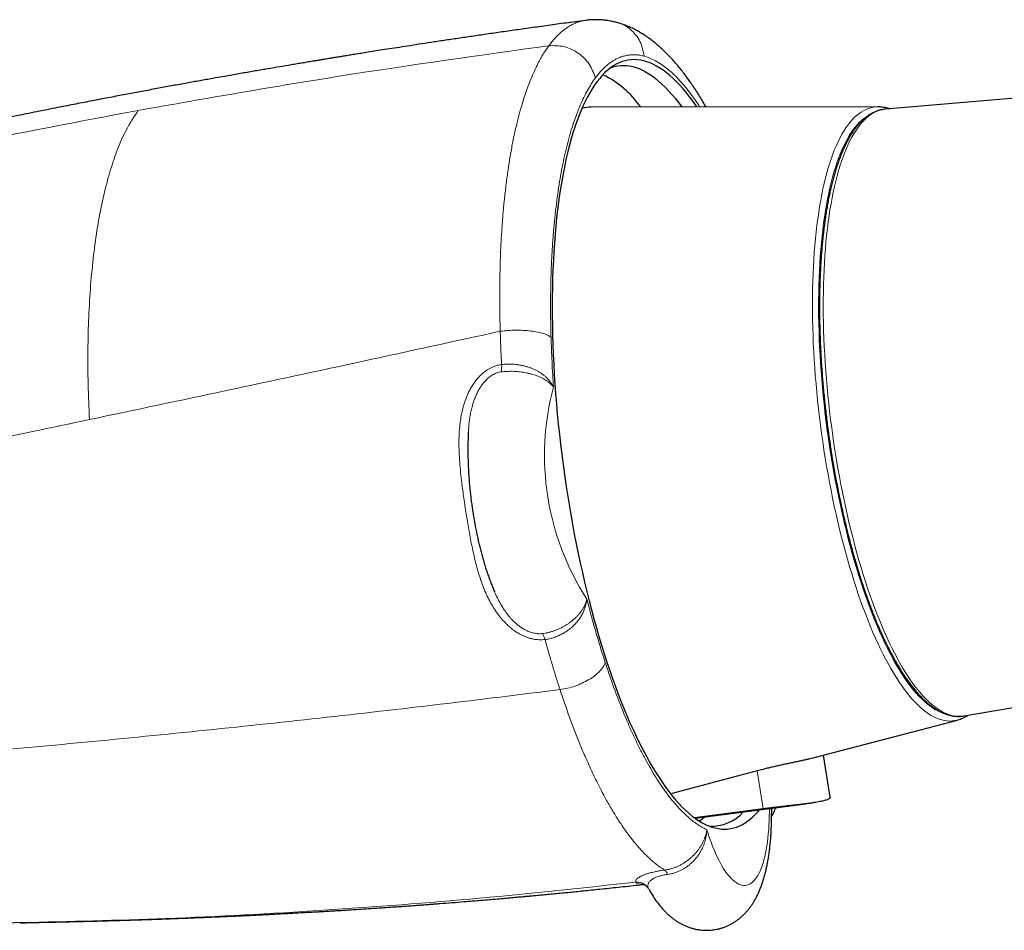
# Model space of a CAD drawing. Header units: millimetres. Extents: x 8 to 1080, y 12 to 906.
# Tile 23 of 76: x 728 to 765, y 287 to 322. Entities that reach past the tile are written whole.
import ezdxf

# ---------------------------------------------------------------- set-up
doc = ezdxf.new("R2010")
doc.units = ezdxf.units.MM

msp = doc.modelspace()

# ---------------------------------------------------------------- linework, layer by layer
at = {"color": 7, "linetype": 'Continuous', "lineweight": 30}
for p, q in [((787.976, 320.639), (760.133, 318.261)), ((759.846, 318.347), (749.082, 318.341)), ((759.843, 318.347), (759.846, 318.347)), ((760.133, 318.261), (760.128, 318.261)), ((763.088, 295.471), (790.617, 300.272)), ((763.088, 295.471), (763.09, 295.472)), ((757.422, 293.892), (762.832, 295.315)), ((758.052, 292.414), (757.803, 293.992)), ((752.982, 291.63), (757.146, 292.17)), ((755.544, 291.979), (752.963, 291.645)), ((755.854, 291.816), (755.854, 291.819)), ((727.67, 287.706), (727.198, 287.692))]:
    msp.add_line(p, q, dxfattribs=at)
at = {"color": 252, "linetype": 'Continuous', "lineweight": 0}
for p, q in [((752.443, 318.392), (752.47, 318.343)), ((755.318, 293.408), (755.544, 291.979)), ((755.854, 291.807), (755.854, 291.816))]:
    msp.add_line(p, q, dxfattribs=at)
at = {"color": 7, "linetype": 'Continuous', "lineweight": 30, "flags": 128}
for points in [[(753.052, 318.343), (753.033, 318.371), (752.909, 318.547), (752.784, 318.715), (752.66, 318.873), (752.535, 319.023), (752.41, 319.163), (752.285, 319.294), (752.16, 319.416), (752.035, 319.528), (751.91, 319.631), (751.786, 319.724), (751.662, 319.808), (751.539, 319.882), (751.416, 319.946), (751.294, 320.001), (751.173, 320.045), (751.053, 320.08), (750.933, 320.105), (750.814, 320.12), (750.697, 320.125), (750.581, 320.12), (750.466, 320.106), (750.352, 320.081), (750.24, 320.047), (750.129, 320.002), (750.019, 319.948), (749.912, 319.884), (749.806, 319.811), (749.701, 319.727), (749.599, 319.634), (749.499, 319.532), (749.4, 319.42), (749.304, 319.298), (749.209, 319.167), (749.117, 319.027), (749.027, 318.878), (748.94, 318.72), (748.855, 318.553), (748.772, 318.377), (748.692, 318.192), (748.614, 317.998), (748.539, 317.797), (748.466, 317.587), (748.396, 317.368), (748.329, 317.142), (748.265, 316.908), (748.203, 316.666), (748.145, 316.417), (748.089, 316.16), (748.036, 315.896), (747.987, 315.625), (747.94, 315.347), (747.896, 315.063), (747.856, 314.772), (747.818, 314.475), (747.784, 314.172), (747.753, 313.863), (747.725, 313.549), (747.7, 313.229), (747.678, 312.903), (747.66, 312.573), (747.645, 312.239), (747.633, 311.899), (747.624, 311.556), (747.619, 311.208), (747.617, 310.857), (747.618, 310.502), (747.622, 310.144), (747.63, 309.782), (747.641, 309.418), (747.655, 309.051), (747.673, 308.682), (747.694, 308.311), (747.717, 307.938), (747.745, 307.564), (747.775, 307.188), (747.809, 306.811), (747.845, 306.434), (747.885, 306.056), (747.928, 305.677), (747.974, 305.299), (748.023, 304.921), (748.075, 304.543), (748.13, 304.166), (748.187, 303.791), (748.248, 303.416), (748.312, 303.043), (748.378, 302.672), (748.447, 302.303), (748.519, 301.936), (748.593, 301.572), (748.67, 301.21), (748.75, 300.852), (748.832, 300.497), (748.917, 300.146), (749.004, 299.798), (749.093, 299.454), (749.184, 299.115), (749.278, 298.78), (749.374, 298.449), (749.472, 298.124), (749.572, 297.804), (749.674, 297.489), (749.777, 297.18), (749.883, 296.877), (749.99, 296.58), (750.099, 296.289), (750.21, 296.004), (750.321, 295.726), (750.435, 295.455), (750.55, 295.191), (750.666, 294.934), (750.783, 294.684), (750.901, 294.442), (751.02, 294.208), (751.14, 293.981), (751.262, 293.763), (751.383, 293.552), (751.506, 293.35), (751.629, 293.157), (751.753, 292.972), (751.877, 292.795), (752.001, 292.628), (752.126, 292.469), (752.251, 292.32), (752.376, 292.179), (752.501, 292.048), (752.626, 291.927), (752.751, 291.814), (752.875, 291.711), (753, 291.618), (753.123, 291.534), (753.247, 291.46), (753.369, 291.396), (753.492, 291.342), (753.613, 291.297), (753.733, 291.262), (753.853, 291.237), (753.971, 291.222), (754.089, 291.217), (754.205, 291.222), (754.32, 291.237), (754.434, 291.261), (754.546, 291.296), (754.657, 291.34), (754.657, 291.34)], [(749.826, 319.825), (749.839, 319.83), (749.95, 319.864), (750.063, 319.888), (750.176, 319.903), (750.291, 319.908), (750.408, 319.903), (750.525, 319.888), (750.643, 319.863), (750.762, 319.829), (750.882, 319.785), (751.003, 319.731), (751.124, 319.667), (751.246, 319.594), (751.368, 319.511), (751.491, 319.419), (751.614, 319.318), (751.738, 319.206), (751.861, 319.086), (751.985, 318.956), (752.109, 318.818), (752.232, 318.67), (752.355, 318.513), (752.479, 318.347), (752.482, 318.343)], [(755.318, 293.408), (754.005, 293.06), (752.066, 292.548)], [(753.348, 291.678), (753.25, 291.589), (753.157, 291.514)]]:
    msp.add_lwpolyline(points, dxfattribs=at)
at = {"color": 252, "linetype": 'Continuous', "lineweight": 0, "flags": 128}
for points in [[(762.834, 295.315), (762.826, 295.313), (762.732, 295.294), (762.638, 295.282), (762.543, 295.279), (762.447, 295.285), (762.35, 295.298), (762.252, 295.32), (762.153, 295.35), (762.053, 295.389), (761.953, 295.436), (761.853, 295.491), (761.752, 295.554), (761.65, 295.625), (761.548, 295.704), (761.446, 295.791), (761.344, 295.887), (761.242, 295.99), (761.14, 296.101), (761.037, 296.219), (760.935, 296.346), (760.833, 296.479), (760.731, 296.621), (760.63, 296.769), (760.529, 296.925), (760.429, 297.088), (760.329, 297.258), (760.229, 297.435), (760.131, 297.619), (760.033, 297.809), (759.936, 298.006), (759.84, 298.209), (759.745, 298.418), (759.651, 298.633), (759.558, 298.855), (759.466, 299.082), (759.376, 299.314), (759.286, 299.552), (759.199, 299.796), (759.112, 300.044), (759.027, 300.297), (758.944, 300.555), (758.863, 300.817), (758.783, 301.084), (758.704, 301.355), (758.628, 301.63), (758.553, 301.908), (758.481, 302.19), (758.41, 302.475), (758.341, 302.764), (758.275, 303.055), (758.21, 303.349), (758.148, 303.646), (758.088, 303.945), (758.03, 304.246), (757.974, 304.549), (757.921, 304.853), (757.87, 305.159), (757.822, 305.466), (757.776, 305.774), (757.732, 306.083), (757.691, 306.392), (757.652, 306.702), (757.616, 307.012), (757.583, 307.321), (757.552, 307.63), (757.524, 307.939), (757.498, 308.247), (757.475, 308.553), (757.455, 308.859), (757.438, 309.163), (757.423, 309.465), (757.411, 309.766), (757.402, 310.064), (757.395, 310.36), (757.391, 310.653), (757.39, 310.944), (757.392, 311.232), (757.396, 311.516), (757.403, 311.797), (757.413, 312.075), (757.426, 312.348), (757.441, 312.618), (757.459, 312.883), (757.48, 313.145), (757.504, 313.401), (757.53, 313.653), (757.558, 313.9), (757.59, 314.142), (757.624, 314.378), (757.66, 314.609), (757.699, 314.835), (757.741, 315.054), (757.785, 315.268), (757.832, 315.475), (757.881, 315.677), (757.932, 315.872), (757.986, 316.06), (758.042, 316.242), (758.1, 316.417), (758.161, 316.585), (758.224, 316.746), (758.289, 316.9), (758.356, 317.046), (758.425, 317.185), (758.496, 317.317), (758.569, 317.441), (758.644, 317.558), (758.721, 317.667), (758.799, 317.767), (758.88, 317.86), (758.962, 317.945), (759.045, 318.022), (759.131, 318.091), (759.217, 318.152), (759.305, 318.205), (759.395, 318.249), (759.485, 318.285), (759.577, 318.313), (759.671, 318.333), (759.765, 318.344), (759.843, 318.347)], [(759.479, 318.018), (759.416, 317.979), (759.33, 317.919), (759.245, 317.85), (759.162, 317.773), (759.081, 317.689), (759.002, 317.596), (758.924, 317.496), (758.848, 317.387), (758.774, 317.271), (758.702, 317.147), (758.631, 317.016), (758.563, 316.877), (758.497, 316.731), (758.433, 316.578), (758.371, 316.417), (758.311, 316.25), (758.253, 316.075), (758.198, 315.894), (758.145, 315.706), (758.095, 315.512), (758.046, 315.311), (758.001, 315.104), (757.957, 314.891), (757.917, 314.672), (757.878, 314.447), (757.843, 314.217), (757.81, 313.981), (757.779, 313.74), (757.751, 313.494), (757.726, 313.243), (757.704, 312.988), (757.684, 312.727), (757.667, 312.463), (757.652, 312.194), (757.641, 311.922), (757.632, 311.646), (757.625, 311.366), (757.622, 311.083), (757.621, 310.797), (757.623, 310.508), (757.628, 310.216), (757.636, 309.922), (757.646, 309.625), (757.659, 309.326), (757.674, 309.026), (757.693, 308.724), (757.714, 308.421), (757.738, 308.116), (757.764, 307.811), (757.793, 307.504), (757.825, 307.198), (757.859, 306.891), (757.896, 306.584), (757.936, 306.277), (757.978, 305.97), (758.022, 305.665), (758.069, 305.36), (758.118, 305.056), (758.17, 304.753), (758.224, 304.452), (758.28, 304.153), (758.339, 303.856), (758.4, 303.561), (758.463, 303.268), (758.528, 302.978), (758.595, 302.69), (758.664, 302.406), (758.735, 302.125), (758.809, 301.848), (758.884, 301.574), (758.96, 301.304), (759.039, 301.038), (759.119, 300.776), (759.201, 300.519), (759.285, 300.266), (759.37, 300.018), (759.457, 299.776), (759.545, 299.538), (759.634, 299.306), (759.724, 299.079), (759.816, 298.858), (759.909, 298.643), (760.003, 298.433), (760.098, 298.23), (760.194, 298.034), (760.291, 297.843), (760.388, 297.66), (760.487, 297.483), (760.586, 297.313), (760.685, 297.149), (760.785, 296.993), (760.885, 296.845), (760.986, 296.703), (761.087, 296.569), (761.189, 296.443), (761.29, 296.324), (761.391, 296.213), (761.493, 296.109), (761.594, 296.014), (761.695, 295.926), (761.796, 295.846), (761.897, 295.775), (761.997, 295.711), (762.097, 295.656), (762.196, 295.609), (762.295, 295.57), (762.375, 295.545)], [(760.128, 318.261), (760.122, 318.26), (760.028, 318.247), (759.936, 318.226), (759.845, 318.196), (759.755, 318.158), (759.667, 318.112), (759.58, 318.057), (759.494, 317.995), (759.41, 317.924), (759.327, 317.846), (759.246, 317.759), (759.167, 317.664), (759.09, 317.562), (759.014, 317.452), (758.94, 317.334), (758.868, 317.208), (758.798, 317.075), (758.73, 316.935), (758.664, 316.787), (758.6, 316.632), (758.538, 316.47), (758.479, 316.301), (758.422, 316.125), (758.367, 315.942), (758.314, 315.753), (758.264, 315.557), (758.216, 315.355), (758.171, 315.147), (758.128, 314.933), (758.087, 314.712), (758.049, 314.487), (758.014, 314.255), (757.981, 314.018), (757.951, 313.776), (757.923, 313.529), (757.898, 313.277), (757.876, 313.021), (757.857, 312.76), (757.84, 312.495), (757.826, 312.225), (757.814, 311.952), (757.805, 311.675), (757.799, 311.394), (757.796, 311.11), (757.796, 310.824), (757.798, 310.534), (757.803, 310.241), (757.811, 309.946), (757.821, 309.649), (757.834, 309.35), (757.85, 309.049), (757.869, 308.746), (757.89, 308.443), (757.914, 308.137), (757.94, 307.831), (757.97, 307.525), (758.001, 307.217), (758.036, 306.91), (758.073, 306.602), (758.112, 306.295), (758.154, 305.988), (758.199, 305.682), (758.246, 305.376)], [(758.246, 305.376), (758.295, 305.072), (758.347, 304.769), (758.401, 304.467), (758.458, 304.168), (758.516, 303.87), (758.577, 303.574), (758.64, 303.281), (758.705, 302.99), (758.773, 302.702), (758.842, 302.417), (758.913, 302.136), (758.986, 301.858), (759.061, 301.583), (759.138, 301.312), (759.217, 301.046), (759.297, 300.783), (759.379, 300.525), (759.463, 300.272), (759.548, 300.023), (759.634, 299.78), (759.722, 299.541), (759.812, 299.308), (759.902, 299.08), (759.994, 298.858), (760.087, 298.642), (760.181, 298.432), (760.276, 298.228), (760.372, 298.03), (760.469, 297.839), (760.567, 297.654), (760.665, 297.476), (760.764, 297.304), (760.864, 297.14), (760.964, 296.983), (761.064, 296.832), (761.165, 296.69), (761.266, 296.554), (761.368, 296.426), (761.469, 296.306), (761.571, 296.193), (761.672, 296.088), (761.774, 295.991), (761.875, 295.902), (761.977, 295.821), (762.077, 295.748), (762.178, 295.682), (762.278, 295.625), (762.377, 295.577), (762.476, 295.536), (762.575, 295.504), (762.672, 295.48), (762.769, 295.464), (762.865, 295.456), (762.96, 295.457), (763.054, 295.466), (763.088, 295.471)], [(753.425, 291.197), (753.476, 291.037), (753.529, 290.881), (753.583, 290.73), (753.638, 290.584), (753.695, 290.444), (753.753, 290.31), (753.811, 290.181), (753.871, 290.059), (753.932, 289.943), (753.993, 289.835), (754.055, 289.733), (754.118, 289.638), (754.18, 289.55), (754.244, 289.47), (754.307, 289.397), (754.37, 289.332), (754.433, 289.275), (754.496, 289.226), (754.558, 289.185), (754.621, 289.152), (754.682, 289.128), (754.743, 289.111), (754.803, 289.103), (754.862, 289.103), (754.92, 289.111), (754.977, 289.128), (755.033, 289.153), (755.087, 289.186), (755.14, 289.227), (755.191, 289.276), (755.241, 289.334), (755.289, 289.399), (755.335, 289.472), (755.379, 289.552), (755.421, 289.64), (755.461, 289.735), (755.499, 289.837), (755.535, 289.946), (755.568, 290.062), (755.599, 290.184), (755.628, 290.313), (755.654, 290.447), (755.678, 290.588), (755.699, 290.734), (755.717, 290.885), (755.733, 291.041), (755.746, 291.201), (755.757, 291.366), (755.765, 291.535), (755.77, 291.708), (755.772, 291.884), (755.772, 291.992)], [(751.044, 289.147), (750.977, 289.148), (750.902, 289.155), (750.839, 289.171), (750.79, 289.194), (750.759, 289.226), (750.759, 289.226), (750.759, 289.226)]]:
    msp.add_lwpolyline(points, dxfattribs=at)
at = {"color": 7, "linetype": 'Continuous', "lineweight": 30}
for centre, radius, start, end in [((747.864, 316.172), 3.767, 35.1668, 63.9136), ((749.082, 317.129), 1.212, 90.0277, 106.7446), ((753.614, 292.875), 1.547, 266.5286, 319.2134), ((753.729, 293.25), 2.123, 295.9255, 322.0649)]:
    msp.add_arc(centre, radius, start, end, dxfattribs=at)
at = {"color": 252, "linetype": 'Continuous', "lineweight": 0}
for centre, radius, start, end in [((744.726, 308.595), 0.994, 348.1946, 4.3057), ((757.307, 305.26), 9.978, 165.1033, 212.7884), ((746.68, 298.184), 0.685, 13.2111, 33.6824), ((751.621, 289.425), 0.337, 15.6837, 49.6237)]:
    msp.add_arc(centre, radius, start, end, dxfattribs=at)
at = {"color": 7, "linetype": 'Continuous', "lineweight": 30}
for points, knots in [([(748.875, 321.597), (748.746, 321.58), (748.387, 321.532), (747.806, 321.453), (747.14, 321.361), (746.502, 321.271), (745.891, 321.184), (745.307, 321.1), (744.75, 321.019), (744.213, 320.939), (743.695, 320.862), (743.199, 320.787), (742.733, 320.716), (742.297, 320.649), (741.89, 320.586), (741.515, 320.528), (741.173, 320.474), (740.862, 320.425), (740.579, 320.38), (740.325, 320.339), (740.098, 320.302), (739.899, 320.27), (739.715, 320.24), (739.543, 320.212), (739.383, 320.186), (739.248, 320.164), (739.131, 320.145), (739.017, 320.126), (738.892, 320.106), (738.74, 320.08), (738.561, 320.051), (738.36, 320.017), (738.148, 319.982), (737.928, 319.945), (737.636, 319.896), (737.268, 319.833), (736.816, 319.756), (736.339, 319.674), (735.838, 319.587), (735.343, 319.499), (734.856, 319.413), (734.38, 319.328), (733.886, 319.239), (733.37, 319.145), (732.832, 319.046), (732.283, 318.943), (731.723, 318.838), (731.153, 318.73), (730.563, 318.617), (729.954, 318.499), (729.413, 318.393), (728.945, 318.301), (728.554, 318.223), (728.157, 318.143), (727.752, 318.062), (727.343, 317.978), (726.948, 317.897), (726.577, 317.821), (726.242, 317.751), (725.933, 317.687), (725.651, 317.627), (725.429, 317.58), (725.262, 317.545), (725.15, 317.521), (725.058, 317.502), (724.989, 317.487), (724.941, 317.477), (724.903, 317.469), (724.863, 317.46), (724.811, 317.449), (724.735, 317.433), (724.63, 317.41), (724.493, 317.381), (724.332, 317.346), (724.145, 317.306), (723.929, 317.259), (723.682, 317.205), (723.403, 317.144), (723.096, 317.077), (722.771, 317.005), (722.44, 316.931), (722.1, 316.855), (721.76, 316.778), (721.419, 316.701), (721.099, 316.628), (720.809, 316.561), (720.548, 316.501), (720.313, 316.447), (720.095, 316.396), (719.892, 316.349), (719.706, 316.305), (719.535, 316.265), (719.379, 316.228), (719.209, 316.188), (719.014, 316.141), (718.782, 316.086), (718.524, 316.024), (718.24, 315.956), (717.956, 315.887), (717.675, 315.818), (717.399, 315.751), (717.108, 315.679), (716.81, 315.605), (716.495, 315.526), (716.174, 315.446), (715.855, 315.366), (715.563, 315.291), (715.334, 315.233), (715.162, 315.189), (715.041, 315.157), (714.926, 315.128), (714.823, 315.101), (714.736, 315.079), (714.671, 315.062), (714.628, 315.051), (714.596, 315.042), (714.561, 315.033), (714.515, 315.021), (714.448, 315.004), (714.357, 314.98), (714.239, 314.949), (714.095, 314.911), (713.929, 314.868), (713.747, 314.82), (713.56, 314.77), (713.37, 314.72), (713.048, 314.634), (712.588, 314.51), (711.982, 314.345), (711.409, 314.186), (710.871, 314.036), (710.382, 313.898), (709.9, 313.76), (709.431, 313.625), (708.96, 313.487), (708.487, 313.348), (708.106, 313.234), (707.828, 313.151), (707.653, 313.098), (707.491, 313.049), (707.36, 313.009), (707.26, 312.978), (707.185, 312.956), (707.123, 312.937), (707.074, 312.922), (707.037, 312.91), (707.004, 312.9), (706.961, 312.887), (706.897, 312.867), (706.807, 312.84), (706.698, 312.806), (706.578, 312.769), (706.397, 312.713), (706.153, 312.637), (705.841, 312.539), (705.51, 312.434), (704.894, 312.237), (703.996, 311.945), (703.128, 311.655), (702.565, 311.463), (702.319, 311.378), (702.093, 311.3), (701.89, 311.23), (701.71, 311.167), (701.552, 311.111), (701.428, 311.068), (701.336, 311.035), (701.268, 311.011), (701.196, 310.986), (701.11, 310.955), (701.002, 310.917), (700.875, 310.871), (700.731, 310.819), (700.572, 310.762), (700.406, 310.702), (700.239, 310.641), (700.012, 310.558), (699.727, 310.453), (699.391, 310.328), (699.068, 310.206), (698.705, 310.068), (698.292, 309.909), (697.945, 309.773), (697.717, 309.683), (697.618, 309.644), (697.537, 309.612), (697.473, 309.587), (697.423, 309.566), (697.368, 309.545), (697.297, 309.516), (697.198, 309.477), (697.076, 309.427), (696.936, 309.371), (696.64, 309.25), (696.241, 309.086), (695.745, 308.878), (695.305, 308.69), (694.936, 308.531), (694.636, 308.399), (694.425, 308.306), (694.295, 308.248), (694.244, 308.225)], [0, 0, 0, 0, 0.006897, 0.019315, 0.031249, 0.042698, 0.053662, 0.064142, 0.074137, 0.083648, 0.093092, 0.102004, 0.110384, 0.118232, 0.125548, 0.132333, 0.13843, 0.144022, 0.14911, 0.153693, 0.157771, 0.161344, 0.164413, 0.167735, 0.170614, 0.173054, 0.175057, 0.176931, 0.179184, 0.181823, 0.185172, 0.188851, 0.192673, 0.196638, 0.200745, 0.208432, 0.216573, 0.225167, 0.234215, 0.243717, 0.251981, 0.26056, 0.269469, 0.27878, 0.288503, 0.29864, 0.308575, 0.318878, 0.329547, 0.340584, 0.351988, 0.358935, 0.366011, 0.373217, 0.380552, 0.388017, 0.395484, 0.402067, 0.408161, 0.413765, 0.418881, 0.423507, 0.425884, 0.427966, 0.429631, 0.430879, 0.431709, 0.432248, 0.432968, 0.433908, 0.435068, 0.437108, 0.439598, 0.442537, 0.445926, 0.449765, 0.454328, 0.459396, 0.464971, 0.471047, 0.477166, 0.483022, 0.489584, 0.49578, 0.50161, 0.507073, 0.511641, 0.515916, 0.5199, 0.523591, 0.52699, 0.530097, 0.532912, 0.535578, 0.539355, 0.543597, 0.548304, 0.553477, 0.559114, 0.56387, 0.568913, 0.574244, 0.579828, 0.585235, 0.591558, 0.597397, 0.602752, 0.607623, 0.609981, 0.612206, 0.614299, 0.616253, 0.617883, 0.619098, 0.619808, 0.620267, 0.620876, 0.621719, 0.622796, 0.62456, 0.626724, 0.629289, 0.632479, 0.635868, 0.6393, 0.642776, 0.646296, 0.657029, 0.668148, 0.679653, 0.688698, 0.697804, 0.70669, 0.715351, 0.723788, 0.732809, 0.741559, 0.744922, 0.748242, 0.751294, 0.753902, 0.755521, 0.756904, 0.758053, 0.758967, 0.759646, 0.760113, 0.760802, 0.762009, 0.763686, 0.765801, 0.768057, 0.770384, 0.77583, 0.781627, 0.787774, 0.794271, 0.815941, 0.837885, 0.842832, 0.84747, 0.851689, 0.855488, 0.858868, 0.861827, 0.864366, 0.865782, 0.867, 0.86821, 0.86982, 0.871844, 0.874282, 0.876959, 0.880004, 0.883204, 0.886341, 0.889415, 0.896049, 0.90237, 0.908377, 0.914249, 0.922854, 0.931737, 0.933935, 0.935802, 0.937337, 0.938541, 0.939414, 0.940222, 0.941623, 0.943496, 0.945843, 0.948625, 0.951494, 0.962788, 0.971373, 0.979811, 0.987889, 0.992481, 0.997073, 1, 1, 1, 1]), ([(750.029, 321.521), (750.007, 321.526), (749.96, 321.538), (749.881, 321.556), (749.792, 321.574), (749.71, 321.588), (749.641, 321.598), (749.6, 321.603), (749.527, 321.611), (749.416, 321.62), (749.267, 321.624), (749.119, 321.621), (748.988, 321.612), (748.907, 321.601), (748.874, 321.597)], [0, 0, 0, 0, 0.070584, 0.149454, 0.22954, 0.310339, 0.357395, 0.387381, 0.417222, 0.543891, 0.669582, 0.794091, 0.917752, 1, 1, 1, 1]), ([(753.394, 318.343), (753.365, 318.393), (753.296, 318.515), (753.183, 318.701), (753.057, 318.903), (752.928, 319.1), (752.797, 319.29), (752.664, 319.475), (752.529, 319.654), (752.39, 319.828), (752.25, 319.995), (752.107, 320.156), (751.962, 320.309), (751.815, 320.455), (751.665, 320.594), (751.513, 320.724), (751.359, 320.847), (751.205, 320.96), (751.051, 321.063), (750.897, 321.157), (750.743, 321.242), (750.59, 321.318), (750.437, 321.384), (750.284, 321.442), (750.154, 321.486), (750.075, 321.507), (750.047, 321.514)], [0, 0, 0, 0, 0.031051, 0.075771, 0.120585, 0.165516, 0.210586, 0.255809, 0.30119, 0.34679, 0.392773, 0.438092, 0.483593, 0.529107, 0.574414, 0.619296, 0.663521, 0.706862, 0.749128, 0.79018, 0.829983, 0.868834, 0.906914, 0.944218, 0.980761, 1, 1, 1, 1]), ([(760.127, 318.26), (760.102, 318.258), (760.044, 318.252), (759.955, 318.234), (759.861, 318.208), (759.769, 318.175), (759.678, 318.135), (759.588, 318.087), (759.499, 318.032), (759.412, 317.969), (759.326, 317.899), (759.241, 317.821), (759.158, 317.735), (759.077, 317.642), (758.998, 317.542), (758.921, 317.434), (758.846, 317.32), (758.773, 317.198), (758.702, 317.07), (758.633, 316.935), (758.566, 316.794), (758.502, 316.646), (758.44, 316.492), (758.38, 316.332), (758.323, 316.165), (758.268, 315.993), (758.215, 315.815), (758.164, 315.632), (758.116, 315.442), (758.07, 315.248), (758.027, 315.048), (757.985, 314.843), (757.946, 314.632), (757.91, 314.417), (757.876, 314.197), (757.844, 313.972), (757.815, 313.743), (757.788, 313.509), (757.763, 313.271), (757.741, 313.029), (757.721, 312.783), (757.704, 312.533), (757.689, 312.279), (757.677, 312.022), (757.667, 311.762), (757.66, 311.498), (757.655, 311.232), (757.653, 310.962), (757.653, 310.69), (757.656, 310.416), (757.661, 310.139), (757.669, 309.86), (757.679, 309.579), (757.691, 309.296), (757.706, 309.012), (757.723, 308.726), (757.743, 308.439), (757.765, 308.151), (757.79, 307.862), (757.817, 307.573), (757.846, 307.283), (757.878, 306.993), (757.912, 306.702), (757.948, 306.412), (757.987, 306.122), (758.028, 305.833), (758.065, 305.582), (758.089, 305.428), (758.098, 305.37)], [0, 0, 0, 0, 0.011411, 0.02566, 0.039916, 0.054219, 0.068608, 0.083116, 0.097765, 0.112569, 0.12753, 0.14264, 0.157884, 0.173241, 0.188687, 0.2042, 0.219759, 0.235348, 0.250951, 0.266559, 0.282161, 0.297754, 0.313335, 0.328901, 0.344452, 0.359988, 0.375509, 0.391015, 0.406508, 0.421988, 0.437455, 0.452912, 0.468357, 0.483793, 0.49922, 0.514639, 0.53005, 0.545454, 0.560852, 0.576243, 0.591629, 0.607011, 0.622387, 0.637759, 0.653127, 0.668492, 0.683854, 0.699212, 0.714568, 0.729921, 0.745272, 0.760621, 0.775968, 0.791313, 0.806657, 0.822, 0.837341, 0.852681, 0.868021, 0.883359, 0.898698, 0.914035, 0.929373, 0.94471, 0.960047, 0.975384, 0.990721, 1, 1, 1, 1]), ([(760.284, 318.274), (760.278, 318.276), (760.238, 318.291), (760.164, 318.31), (760.063, 318.331), (759.963, 318.343), (759.889, 318.348), (759.849, 318.347), (759.842, 318.347)], [0, 0, 0, 0, 0.041082, 0.272423, 0.501282, 0.727759, 0.95213, 1, 1, 1, 1]), ([(744.467, 306.104), (744.465, 306.075), (744.46, 305.985), (744.455, 305.829), (744.451, 305.638), (744.45, 305.445), (744.451, 305.252), (744.456, 305.056), (744.463, 304.86), (744.473, 304.663), (744.485, 304.465), (744.5, 304.267), (744.518, 304.068), (744.538, 303.868), (744.561, 303.669), (744.586, 303.47), (744.614, 303.272), (744.644, 303.074), (744.677, 302.877), (744.711, 302.681), (744.749, 302.486), (744.788, 302.293), (744.83, 302.101), (744.874, 301.911), (744.921, 301.723), (744.97, 301.538), (745.021, 301.354), (745.075, 301.173), (745.13, 300.994), (745.189, 300.818), (745.25, 300.645), (745.313, 300.474), (745.38, 300.306), (745.427, 300.191), (745.453, 300.132), (745.456, 300.127)], [0, 0, 0, 0, 0.0149372, 0.0471839, 0.0792196, 0.1110735, 0.1427711, 0.1743352, 0.2057857, 0.2371407, 0.2684165, 0.299628, 0.330789, 0.3619125, 0.3930108, 0.4240958, 0.4551792, 0.4862695, 0.5173776, 0.5485153, 0.5796952, 0.6109301, 0.6422338, 0.6736214, 0.7051092, 0.7367151, 0.7684594, 0.8003645, 0.8324561, 0.8647633, 0.8973195, 0.9301629, 0.9633372, 0.9968917, 1, 1, 1, 1]), ([(758.098, 305.37), (758.106, 305.319), (758.13, 305.173), (758.17, 304.932), (758.22, 304.646), (758.272, 304.362), (758.326, 304.08), (758.382, 303.799), (758.44, 303.52), (758.5, 303.244), (758.562, 302.969), (758.625, 302.698), (758.691, 302.429), (758.758, 302.163), (758.828, 301.899), (758.899, 301.64), (758.971, 301.383), (759.045, 301.13), (759.121, 300.881), (759.198, 300.635), (759.277, 300.394), (759.358, 300.157), (759.439, 299.924), (759.522, 299.695), (759.607, 299.471), (759.692, 299.252), (759.779, 299.038), (759.867, 298.829), (759.956, 298.625), (760.046, 298.426), (760.137, 298.233), (760.23, 298.045), (760.323, 297.863), (760.417, 297.686), (760.511, 297.516), (760.607, 297.351), (760.703, 297.193), (760.8, 297.04), (760.898, 296.894), (760.997, 296.755), (761.096, 296.622), (761.195, 296.495), (761.296, 296.375), (761.396, 296.262), (761.498, 296.155), (761.6, 296.056), (761.702, 295.964), (761.805, 295.879), (761.908, 295.801), (762.011, 295.731), (762.114, 295.669), (762.218, 295.614), (762.321, 295.568), (762.423, 295.529), (762.525, 295.498), (762.627, 295.475), (762.727, 295.46), (762.826, 295.452), (762.924, 295.453), (763.012, 295.459), (763.067, 295.469), (763.09, 295.473)], [0, 0, 0, 0, 0.009042, 0.02622, 0.043398, 0.060578, 0.077758, 0.094939, 0.112122, 0.129306, 0.146491, 0.163679, 0.180868, 0.19806, 0.215254, 0.232451, 0.249651, 0.266854, 0.28406, 0.301271, 0.318485, 0.335704, 0.352928, 0.370158, 0.387393, 0.404635, 0.421884, 0.43914, 0.456404, 0.473678, 0.49096, 0.508254, 0.525558, 0.542875, 0.560205, 0.577549, 0.594908, 0.612284, 0.629675, 0.647085, 0.664512, 0.681957, 0.699418, 0.716895, 0.734384, 0.751879, 0.769371, 0.786848, 0.804294, 0.821689, 0.839009, 0.856228, 0.873318, 0.890255, 0.907019, 0.923602, 0.940006, 0.956248, 0.972357, 0.988371, 1, 1, 1, 1]), ([(762.833, 295.316), (762.84, 295.317), (762.878, 295.326), (762.946, 295.35), (763.024, 295.381), (763.101, 295.417), (763.169, 295.453), (763.217, 295.485), (763.237, 295.497)], [0, 0, 0, 0, 0.04939, 0.273652, 0.492055, 0.620354, 0.849044, 1, 1, 1, 1]), ([(757.422, 293.892), (757.413, 293.889), (757.373, 293.879), (757.292, 293.859), (757.178, 293.832), (757.055, 293.804), (756.922, 293.775), (756.781, 293.745), (756.636, 293.714), (756.486, 293.682), (756.33, 293.649), (756.172, 293.614), (756.013, 293.578), (755.855, 293.542), (755.695, 293.504), (755.514, 293.459), (755.391, 293.427), (755.318, 293.408)], [0, 0, 0, 0, 0.019208, 0.088245, 0.155363, 0.22248, 0.291551, 0.360621, 0.427666, 0.494709, 0.563722, 0.632735, 0.699414, 0.766093, 0.834715, 0.903337, 1, 1, 1, 1]), ([(758.051, 292.414), (758.052, 292.412), (758.055, 292.403), (758.047, 292.386), (758.025, 292.365), (757.99, 292.344), (757.941, 292.323), (757.879, 292.302), (757.804, 292.281), (757.718, 292.261), (757.621, 292.242), (757.513, 292.223), (757.394, 292.204), (757.267, 292.186), (757.132, 292.168), (756.989, 292.15), (756.839, 292.132), (756.685, 292.115), (756.526, 292.097), (756.363, 292.078), (756.199, 292.059), (756.036, 292.04), (755.874, 292.021), (755.712, 292.001), (755.602, 291.987), (755.547, 291.98), (755.544, 291.979)], [0, 0, 0, 0, 0.012738, 0.05816, 0.103923, 0.14769, 0.191765, 0.236806, 0.282181, 0.325783, 0.369685, 0.414531, 0.459701, 0.503583, 0.547766, 0.592896, 0.638353, 0.682535, 0.727023, 0.772484, 0.818284, 0.862315, 0.906656, 0.951979, 0.997641, 1, 1, 1, 1]), ([(751.243, 288.961), (751.258, 288.935), (751.301, 288.857), (751.378, 288.733), (751.475, 288.587), (751.577, 288.446), (751.679, 288.318), (751.78, 288.203), (751.877, 288.101), (751.975, 288.008), (752.074, 287.923), (752.173, 287.845), (752.274, 287.774), (752.376, 287.71), (752.483, 287.65), (752.596, 287.596), (752.715, 287.546), (752.834, 287.505), (752.955, 287.472), (753.077, 287.447), (753.199, 287.429), (753.321, 287.419), (753.443, 287.417), (753.564, 287.423), (753.683, 287.436), (753.801, 287.456), (753.917, 287.484), (754.031, 287.519), (754.142, 287.56), (754.249, 287.608), (754.354, 287.662), (754.455, 287.722), (754.552, 287.788), (754.646, 287.859), (754.736, 287.936), (754.823, 288.019), (754.906, 288.107), (754.986, 288.2), (755.063, 288.3), (755.137, 288.406), (755.207, 288.52), (755.276, 288.642), (755.341, 288.772), (755.404, 288.911), (755.463, 289.059), (755.519, 289.216), (755.57, 289.38), (755.617, 289.549), (755.658, 289.722), (755.695, 289.898), (755.728, 290.075), (755.756, 290.254), (755.78, 290.435), (755.801, 290.618), (755.818, 290.802), (755.831, 290.988), (755.842, 291.175), (755.85, 291.364), (755.854, 291.555), (755.856, 291.706), (755.855, 291.793), (755.855, 291.816)], [0, 0, 0, 0, 0.0108941, 0.0329789, 0.0553459, 0.0777886, 0.0999409, 0.1190248, 0.1372342, 0.1545948, 0.1711834, 0.1870951, 0.2024263, 0.2172668, 0.2316963, 0.2473407, 0.2625895, 0.2774784, 0.292068, 0.3064085, 0.3205413, 0.3345018, 0.3483207, 0.3620259, 0.3756435, 0.3891987, 0.4027111, 0.4162038, 0.4297034, 0.4432382, 0.4568386, 0.4705384, 0.4843755, 0.4983932, 0.5126411, 0.5271768, 0.5420665, 0.5573869, 0.5732246, 0.5896759, 0.6068425, 0.6248234, 0.6436974, 0.6634941, 0.6841578, 0.70552, 0.727316, 0.7492323, 0.7709932, 0.7924829, 0.8136586, 0.834521, 0.8550917, 0.8754002, 0.8954777, 0.9153534, 0.9350538, 0.9546025, 0.97402, 0.9933245, 1, 1, 1, 1]), ([(755.855, 291.684), (755.874, 291.722), (755.926, 291.824), (755.98, 291.938), (756.014, 292.015), (756.018, 292.024)], [0, 0, 0, 0, 0.34148, 0.922376, 1, 1, 1, 1]), ([(751.029, 289.152), (751.03, 289.152), (751.03, 289.152), (751.038, 289.15), (751.051, 289.145), (751.069, 289.138), (751.091, 289.126), (751.113, 289.112), (751.137, 289.094), (751.162, 289.072), (751.187, 289.044), (751.21, 289.016), (751.222, 288.994), (751.227, 288.986)], [0, 0, 0, 0, 0.111543, 0.230806, 0.341303, 0.444878, 0.556774, 0.643458, 0.725259, 0.803031, 0.878443, 0.952802, 1, 1, 1, 1]), ([(727.649, 287.701), (727.666, 287.701), (727.704, 287.702), (727.773, 287.703), (727.855, 287.705), (727.956, 287.707), (728.078, 287.71), (728.214, 287.713), (728.351, 287.716), (728.48, 287.719), (728.596, 287.721), (728.704, 287.723), (728.803, 287.726), (728.899, 287.728), (728.995, 287.73), (729.126, 287.733), (729.297, 287.737), (729.512, 287.742), (729.742, 287.747), (729.952, 287.753), (730.135, 287.757), (730.29, 287.761), (730.437, 287.765), (730.571, 287.769), (730.685, 287.772), (730.785, 287.775), (730.885, 287.777), (730.998, 287.781), (731.13, 287.784), (731.277, 287.789), (731.436, 287.794), (731.601, 287.799), (731.771, 287.804), (731.942, 287.809), (732.114, 287.815), (732.281, 287.82), (732.432, 287.825), (732.559, 287.83), (732.66, 287.833), (732.747, 287.836), (732.833, 287.839), (732.934, 287.843), (733.054, 287.847), (733.191, 287.852), (733.341, 287.858), (733.497, 287.864), (733.647, 287.869), (733.788, 287.875), (733.921, 287.88), (734.055, 287.885), (734.184, 287.89), (734.295, 287.895), (734.385, 287.898), (734.452, 287.901), (734.504, 287.903), (734.553, 287.905), (734.617, 287.908), (734.707, 287.912), (734.826, 287.917), (734.987, 287.924), (735.18, 287.932), (735.393, 287.941), (735.599, 287.951), (735.809, 287.96), (736.02, 287.97), (736.229, 287.98), (736.42, 287.989), (736.589, 287.997), (736.745, 288.005), (736.91, 288.013), (737.099, 288.023), (737.318, 288.034), (737.562, 288.047), (737.825, 288.061), (738.112, 288.077), (738.419, 288.094), (738.677, 288.108), (738.872, 288.119), (738.992, 288.126), (739.099, 288.133), (739.19, 288.138), (739.263, 288.142), (739.319, 288.146), (739.364, 288.148), (739.407, 288.151), (739.462, 288.154), (739.537, 288.159), (739.636, 288.165), (739.76, 288.172), (739.905, 288.181), (740.137, 288.196), (740.438, 288.215), (740.791, 288.238), (741.089, 288.258), (741.341, 288.275), (741.56, 288.29), (741.782, 288.305), (741.974, 288.319), (742.133, 288.33), (742.253, 288.338), (742.36, 288.346), (742.447, 288.352), (742.513, 288.357), (742.568, 288.361), (742.628, 288.366), (742.706, 288.371), (742.806, 288.379), (742.926, 288.388), (743.068, 288.398), (743.227, 288.41), (743.492, 288.431), (743.854, 288.459), (744.265, 288.492), (744.626, 288.521), (744.94, 288.547), (745.249, 288.573), (745.552, 288.599), (745.816, 288.622), (746.034, 288.641), (746.201, 288.656), (746.346, 288.669), (746.47, 288.68), (746.562, 288.688), (746.629, 288.694), (746.674, 288.699), (746.71, 288.702), (746.744, 288.705), (746.787, 288.709), (746.848, 288.715), (746.927, 288.722), (747.02, 288.73), (747.122, 288.74), (747.227, 288.75), (747.335, 288.76), (747.496, 288.775), (747.714, 288.796), (747.97, 288.821), (748.217, 288.845), (748.46, 288.869), (748.727, 288.896), (749.019, 288.925), (749.335, 288.958), (749.668, 288.993), (750.018, 289.03), (750.383, 289.069), (750.731, 289.107), (750.957, 289.133), (751.055, 289.144)], [0, 0, 0, 0, 0.002388, 0.005227, 0.008602, 0.012563, 0.017823, 0.023894, 0.02992, 0.035396, 0.040325, 0.044705, 0.049164, 0.052987, 0.056973, 0.061264, 0.069646, 0.078739, 0.088511, 0.098607, 0.105215, 0.111722, 0.118124, 0.123887, 0.128663, 0.132533, 0.136548, 0.141348, 0.146932, 0.153291, 0.159956, 0.167079, 0.174256, 0.181487, 0.188773, 0.196089, 0.202682, 0.20791, 0.212179, 0.215497, 0.218915, 0.223169, 0.228259, 0.234185, 0.240612, 0.247237, 0.25406, 0.25956, 0.265182, 0.270927, 0.27664, 0.281526, 0.285142, 0.287984, 0.29005, 0.291811, 0.294165, 0.298177, 0.303244, 0.309365, 0.318683, 0.327765, 0.336505, 0.344902, 0.354451, 0.363453, 0.371553, 0.37869, 0.385028, 0.391505, 0.399772, 0.409085, 0.419503, 0.430897, 0.442735, 0.456206, 0.470146, 0.475751, 0.481039, 0.485602, 0.48944, 0.492583, 0.494984, 0.496643, 0.498284, 0.500594, 0.503575, 0.507949, 0.513253, 0.519488, 0.52657, 0.543016, 0.558111, 0.571856, 0.581279, 0.590452, 0.599961, 0.609808, 0.615101, 0.620454, 0.625153, 0.628902, 0.631702, 0.633606, 0.636035, 0.639383, 0.64365, 0.648836, 0.654942, 0.661955, 0.669265, 0.689115, 0.708592, 0.722276, 0.735769, 0.749072, 0.762185, 0.774959, 0.783121, 0.790333, 0.796594, 0.801903, 0.806262, 0.808601, 0.810532, 0.812056, 0.813251, 0.81502, 0.817618, 0.821044, 0.825251, 0.829703, 0.834249, 0.838888, 0.843622, 0.855151, 0.867202, 0.876748, 0.887234, 0.898785, 0.911401, 0.925083, 0.939831, 0.954712, 0.97054, 0.987316, 1, 1, 1, 1])]:
    msp.add_open_spline(points, degree=3, knots=knots, dxfattribs=at)
at = {"color": 252, "linetype": 'Continuous', "lineweight": 0}
for points, knots in [([(747.493, 320.647), (747.493, 320.647), (747.53, 320.698), (747.606, 320.796), (747.723, 320.932), (747.843, 321.055), (747.964, 321.166), (748.087, 321.265), (748.212, 321.351), (748.339, 321.425), (748.479, 321.492), (748.634, 321.548), (748.77, 321.584), (748.851, 321.593), (748.875, 321.595)], [0, 0, 0, 0, 0.000012, 0.090988, 0.181964, 0.273225, 0.364486, 0.454349, 0.544212, 0.634349, 0.724487, 0.838952, 0.953452, 1, 1, 1, 1]), ([(751.071, 320.252), (751.033, 320.445), (750.955, 320.831), (750.578, 321.264), (750.24, 321.5), (750.041, 321.512), (750.028, 321.513)], [0, 0, 0, 0, 0.325403, 0.650805, 0.976208, 1, 1, 1, 1]), ([(747.493, 320.647), (744.914, 320.287), (739.758, 319.567), (734.634, 318.666), (732.073, 318.215)], [0, 0, 0, 0, 0.500004, 1, 1, 1, 1]), ([(745.665, 309.92), (745.661, 310.091), (745.652, 310.435), (745.646, 310.944), (745.645, 311.449), (745.651, 311.949), (745.663, 312.444), (745.68, 312.933), (745.704, 313.416), (745.737, 313.923), (745.779, 314.454), (745.833, 315.003), (745.896, 315.538), (745.968, 316.059), (746.05, 316.566), (746.141, 317.055), (746.242, 317.526), (746.348, 317.959), (746.457, 318.356), (746.569, 318.72), (746.687, 319.065), (746.813, 319.39), (746.945, 319.697), (747.068, 319.951), (747.181, 320.162), (747.282, 320.334), (747.385, 320.496), (747.456, 320.596), (747.492, 320.645)], [0, 0, 0, 0, 0.035247, 0.070593, 0.105939, 0.141609, 0.177278, 0.213275, 0.249273, 0.285375, 0.329211, 0.373236, 0.417262, 0.46192, 0.506579, 0.551885, 0.597191, 0.642706, 0.683307, 0.723923, 0.764523, 0.805534, 0.84656, 0.88757, 0.915648, 0.943726, 0.971863, 1, 1, 1, 1]), ([(749.236, 319.43), (749.172, 319.612), (749.045, 319.974), (748.609, 320.394), (748.065, 320.657), (747.683, 320.649), (747.492, 320.646)], [0, 0, 0, 0, 0.25, 0.5, 0.75, 1, 1, 1, 1]), ([(751.071, 320.252), (751.017, 320.265), (750.909, 320.291), (750.748, 320.308), (750.588, 320.307), (750.431, 320.288), (750.275, 320.251), (750.133, 320.199), (750.005, 320.138), (749.89, 320.071), (749.777, 319.993), (749.665, 319.903), (749.554, 319.803), (749.446, 319.69), (749.339, 319.567), (749.27, 319.476), (749.236, 319.43)], [0, 0, 0, 0, 0.08084, 0.161706, 0.242546, 0.324301, 0.406082, 0.487837, 0.551301, 0.614766, 0.678424, 0.742082, 0.80646, 0.870839, 0.935419, 1, 1, 1, 1]), ([(753.166, 318.343), (753.105, 318.436), (752.974, 318.633), (752.775, 318.902), (752.568, 319.159), (752.358, 319.393), (752.146, 319.604), (751.93, 319.791), (751.715, 319.951), (751.499, 320.081), (751.284, 320.186), (751.142, 320.23), (751.071, 320.252)], [0, 0, 0, 0, 0.0887729, 0.186604, 0.2844353, 0.3821772, 0.4841878, 0.586249, 0.6882593, 0.792155, 0.8961043, 1, 1, 1, 1]), ([(749.236, 319.43), (749.186, 319.359), (749.085, 319.216), (748.941, 318.972), (748.803, 318.707), (748.67, 318.416), (748.543, 318.099), (748.421, 317.757), (748.306, 317.392), (748.2, 317.01), (748.102, 316.611), (748.013, 316.197), (747.931, 315.765), (747.857, 315.311), (747.789, 314.836), (747.73, 314.339), (747.679, 313.826), (747.636, 313.291), (747.601, 312.735), (747.576, 312.157), (747.56, 311.563), (747.554, 310.953), (747.557, 310.33), (747.568, 309.906), (747.573, 309.694)], [0, 0, 0, 0, 0.0440056, 0.0880493, 0.1320929, 0.1760985, 0.2213818, 0.2667065, 0.3120315, 0.3573149, 0.4013211, 0.4453654, 0.4894099, 0.5334163, 0.5787023, 0.6240298, 0.6693575, 0.7146436, 0.7617611, 0.8089021, 0.8560195, 0.9040048, 0.9520148, 1, 1, 1, 1]), ([(702.377, 310.912), (703.987, 311.431), (707.207, 312.468), (712.657, 313.983), (718.709, 315.486), (725.369, 316.949), (729.838, 317.793), (732.073, 318.215)], [0, 0, 0, 0, 0.165984, 0.33196, 0.554636, 0.777319, 1, 1, 1, 1]), ([(732.073, 318.215), (731.913, 317.976), (731.595, 317.498), (731.227, 316.613), (730.94, 315.705), (730.721, 314.816), (730.536, 313.842), (730.389, 312.789), (730.278, 311.663), (730.206, 310.473), (730.176, 309.226), (730.182, 307.935), (730.221, 307.046), (730.24, 306.601)], [0, 0, 0, 0, 0.120225, 0.240442, 0.324842, 0.409241, 0.493635, 0.578035, 0.662433, 0.746822, 0.831215, 0.915609, 1, 1, 1, 1]), ([(730.24, 306.601), (731.952, 306.963), (735.377, 307.688), (740.519, 308.792), (743.95, 309.544), (745.665, 309.92)], [0, 0, 0, 0, 0.333329, 0.666661, 1, 1, 1, 1]), ([(745.717, 308.67), (745.712, 308.775), (745.701, 308.985), (745.687, 309.298), (745.675, 309.61), (745.668, 309.817), (745.665, 309.92), (745.665, 309.92)], [0, 0, 0, 0, 0.249774, 0.49963, 0.749746, 0.999954, 1, 1, 1, 1]), ([(747.573, 309.694), (747.578, 309.541), (747.588, 309.233), (747.609, 308.768), (747.634, 308.298), (747.655, 307.983), (747.665, 307.825)], [0, 0, 0, 0, 0.249426, 0.499092, 0.749439, 1, 1, 1, 1]), ([(747.347, 298.341), (747.31, 298.337), (747.235, 298.329), (747.118, 298.33), (747, 298.34), (746.882, 298.361), (746.767, 298.39), (746.655, 298.427), (746.545, 298.472), (746.422, 298.532), (746.29, 298.609), (746.15, 298.705), (746.017, 298.813), (745.868, 298.95), (745.71, 299.121), (745.548, 299.329), (745.401, 299.55), (745.267, 299.786), (745.146, 300.034), (745.036, 300.292), (744.939, 300.557), (744.842, 300.859), (744.747, 301.2), (744.657, 301.579), (744.564, 302.028), (744.47, 302.548), (744.375, 303.136), (744.286, 303.724), (744.217, 304.249), (744.166, 304.71), (744.133, 305.108), (744.12, 305.388), (744.113, 305.668), (744.114, 305.949), (744.137, 306.307), (744.177, 306.62), (744.227, 306.889), (744.286, 307.123), (744.351, 307.322), (744.415, 307.489), (744.489, 307.652), (744.574, 307.811), (744.67, 307.963), (744.779, 308.109), (744.901, 308.245), (745.02, 308.353), (745.128, 308.435), (745.223, 308.496), (745.321, 308.55), (745.437, 308.601), (745.568, 308.645), (745.667, 308.662), (745.717, 308.67)], [0, 0, 0, 0, 0.0094465, 0.0188933, 0.0286801, 0.038468, 0.0478359, 0.0572049, 0.066805, 0.0764062, 0.0898621, 0.1033213, 0.1171499, 0.1309809, 0.1521753, 0.1733776, 0.1951374, 0.2169019, 0.2397744, 0.26265, 0.2857439, 0.3088396, 0.3405083, 0.3721926, 0.4038697, 0.451825, 0.4997812, 0.5471912, 0.594601, 0.6264448, 0.6582953, 0.690131, 0.693487, 0.725516, 0.7575368, 0.7793386, 0.8011553, 0.8229431, 0.8371282, 0.8513119, 0.8657027, 0.8800914, 0.8944244, 0.908754, 0.9235806, 0.9384016, 0.9474162, 0.9564299, 0.9656719, 0.9749131, 0.9873627, 1, 1, 1, 1]), ([(745.699, 308.392), (745.662, 308.386), (745.588, 308.373), (745.488, 308.337), (745.401, 308.295), (745.301, 308.234), (745.192, 308.149), (745.081, 308.036), (744.986, 307.92), (744.902, 307.794), (744.826, 307.66), (744.76, 307.521), (744.701, 307.376), (744.651, 307.228), (744.604, 307.066), (744.563, 306.891), (744.528, 306.703), (744.492, 306.449), (744.471, 306.249), (744.467, 306.112), (744.467, 306.104)], [0, 0, 0, 0, 0.041552, 0.083987, 0.114888, 0.146075, 0.209675, 0.26197, 0.314921, 0.368929, 0.423327, 0.478598, 0.534105, 0.590193, 0.646428, 0.714905, 0.783676, 0.852573, 0.991813, 1, 1, 1, 1]), ([(747.665, 307.825), (747.664, 307.827), (747.65, 307.846), (747.605, 307.901), (747.534, 307.971), (747.447, 308.038), (747.371, 308.089), (747.285, 308.139), (747.191, 308.187), (747.091, 308.23), (746.988, 308.268), (746.882, 308.302), (746.77, 308.332), (746.655, 308.358), (746.537, 308.379), (746.419, 308.395), (746.298, 308.407), (746.177, 308.414), (746.055, 308.416), (745.936, 308.413), (745.816, 308.406), (745.738, 308.397), (745.699, 308.392)], [0, 0, 0, 0, 0.003895, 0.051915, 0.148536, 0.197397, 0.250186, 0.303264, 0.357295, 0.411674, 0.461008, 0.510638, 0.561234, 0.612181, 0.660107, 0.708612, 0.757116, 0.80659, 0.854215, 0.902465, 0.950715, 1, 1, 1, 1]), ([(745.717, 308.67), (745.755, 308.674), (745.831, 308.683), (745.949, 308.688), (746.07, 308.688), (746.192, 308.68), (746.313, 308.667), (746.432, 308.647), (746.551, 308.622), (746.668, 308.59), (746.782, 308.552), (746.893, 308.509), (746.999, 308.46), (747.102, 308.404), (747.2, 308.343), (747.292, 308.277), (747.378, 308.205), (747.453, 308.132), (747.538, 308.035), (747.607, 307.935), (747.65, 307.856), (747.664, 307.827), (747.665, 307.825)], [0, 0, 0, 0, 0.047295, 0.095516, 0.143738, 0.192913, 0.240598, 0.289157, 0.337718, 0.387161, 0.436531, 0.486232, 0.536928, 0.587947, 0.640814, 0.69401, 0.748188, 0.802683, 0.850571, 0.947269, 0.996117, 1, 1, 1, 1]), ([(730.24, 306.601), (728.81, 306.301), (725.95, 305.701), (721.664, 304.813), (717.382, 303.932), (713.104, 303.064), (708.833, 302.211), (704.572, 301.379), (701.754, 300.857), (700.345, 300.596)], [0, 0, 0, 0, 0.142858, 0.285716, 0.428574, 0.571432, 0.714289, 0.857145, 1, 1, 1, 1]), ([(745.453, 300.135), (745.461, 300.117), (745.502, 300.017), (745.579, 299.861), (745.684, 299.667), (745.788, 299.496), (745.904, 299.329), (746.014, 299.192), (746.117, 299.078), (746.21, 298.985), (746.315, 298.892), (746.428, 298.806), (746.561, 298.722), (746.687, 298.658), (746.804, 298.613), (746.91, 298.582), (747.034, 298.56), (747.154, 298.554), (747.225, 298.562), (747.25, 298.564)], [0, 0, 0, 0, 0.024036, 0.129505, 0.209662, 0.28981, 0.370972, 0.452115, 0.498907, 0.553027, 0.607384, 0.662364, 0.71778, 0.788601, 0.824602, 0.8609, 0.914593, 0.969383, 1, 1, 1, 1]), ([(747.25, 298.564), (747.288, 298.57), (747.364, 298.581), (747.48, 298.606), (747.596, 298.638), (747.712, 298.677), (747.825, 298.721), (747.935, 298.771), (748.043, 298.827), (748.148, 298.888), (748.248, 298.954), (748.343, 299.025), (748.433, 299.099), (748.518, 299.179), (748.597, 299.262), (748.67, 299.349), (748.734, 299.438), (748.788, 299.525), (748.84, 299.623), (748.885, 299.73), (748.909, 299.813), (748.919, 299.855), (748.919, 299.857)], [0, 0, 0, 0, 0.04776, 0.096158, 0.144556, 0.193988, 0.242035, 0.290427, 0.339343, 0.388964, 0.438384, 0.488134, 0.538883, 0.589959, 0.642773, 0.695918, 0.750057, 0.804514, 0.852036, 0.924051, 0.996075, 1, 1, 1, 1]), ([(748.919, 299.857), (748.919, 299.854), (748.912, 299.786), (748.889, 299.652), (748.832, 299.473), (748.759, 299.314), (748.677, 299.174), (748.582, 299.042), (748.475, 298.919), (748.358, 298.806), (748.231, 298.703), (748.096, 298.611), (747.954, 298.531), (747.806, 298.462), (747.655, 298.407), (747.501, 298.365), (747.398, 298.349), (747.347, 298.341)], [0, 0, 0, 0, 0.003915, 0.099665, 0.195394, 0.267017, 0.338815, 0.410405, 0.477447, 0.544669, 0.611683, 0.676564, 0.741643, 0.806503, 0.870932, 0.935579, 1, 1, 1, 1]), ([(748.919, 299.857), (748.973, 299.652), (749.08, 299.241), (749.25, 298.639), (749.425, 298.048), (749.548, 297.666), (749.609, 297.475)], [0, 0, 0, 0, 0.248899, 0.498232, 0.748886, 1, 1, 1, 1]), ([(747.91, 296.459), (747.91, 296.459), (747.861, 296.609), (747.764, 296.914), (747.622, 297.38), (747.482, 297.855), (747.392, 298.179), (747.347, 298.341)], [0, 0, 0, 0, 0.000027, 0.249403, 0.499036, 0.749402, 1, 1, 1, 1]), ([(749.609, 297.475), (749.664, 297.309), (749.774, 296.976), (749.945, 296.496), (750.121, 296.03), (750.301, 295.577), (750.488, 295.137), (750.679, 294.713), (750.874, 294.308), (751.069, 293.928), (751.266, 293.573), (751.462, 293.241), (751.659, 292.931), (751.86, 292.641), (752.064, 292.37), (752.27, 292.122), (752.477, 291.898), (752.677, 291.705), (752.87, 291.542), (753.056, 291.405), (753.241, 291.287), (753.364, 291.227), (753.425, 291.197)], [0, 0, 0, 0, 0.0500554, 0.1001539, 0.1502521, 0.2003071, 0.2518148, 0.3033698, 0.3549245, 0.4064319, 0.456488, 0.5065873, 0.5566868, 0.606743, 0.6582509, 0.709806, 0.7613612, 0.8128693, 0.8595115, 0.9061537, 0.9530769, 1, 1, 1, 1]), ([(747.91, 296.459), (746.41, 296.273), (743.407, 295.9), (738.88, 295.385), (734.339, 294.9), (729.79, 294.45), (725.596, 294.067), (721.759, 293.742), (718.28, 293.465), (714.799, 293.209), (711.312, 292.982), (707.822, 292.773), (704.328, 292.58), (702.007, 292.47), (700.843, 292.415)], [0, 0, 0, 0, 0.096327, 0.192866, 0.289453, 0.386009, 0.482581, 0.55624, 0.629926, 0.703659, 0.777462, 0.8514, 0.925542, 1, 1, 1, 1]), ([(751.84, 289.682), (751.794, 289.71), (751.704, 289.768), (751.567, 289.867), (751.429, 289.976), (751.265, 290.119), (751.073, 290.305), (750.853, 290.543), (750.633, 290.808), (750.411, 291.101), (750.188, 291.422), (749.965, 291.771), (749.743, 292.146), (749.525, 292.542), (749.313, 292.956), (749.104, 293.387), (748.899, 293.841), (748.695, 294.319), (748.493, 294.82), (748.294, 295.346), (748.099, 295.891), (747.974, 296.269), (747.911, 296.459)], [0, 0, 0, 0, 0.033395, 0.066847, 0.100299, 0.133807, 0.186984, 0.240162, 0.293707, 0.347252, 0.40196, 0.456668, 0.511778, 0.566889, 0.620066, 0.673244, 0.726791, 0.780339, 0.835053, 0.889767, 0.944884, 1, 1, 1, 1]), ([(755.854, 291.819), (755.854, 291.834), (755.855, 291.88), (755.849, 291.941), (755.84, 291.986), (755.837, 292.001)], [0, 0, 0, 0, 0.2506317, 0.7611057, 1, 1, 1, 1]), ([(755.857, 292.003), (755.861, 291.984), (755.872, 291.929), (755.874, 291.838), (755.861, 291.767), (755.855, 291.732)], [0, 0, 0, 0, 0.210307, 0.608291, 1, 1, 1, 1]), ([(751.84, 289.682), (751.877, 289.687), (751.953, 289.698), (752.067, 289.726), (752.182, 289.761), (752.295, 289.805), (752.405, 289.855), (752.512, 289.913), (752.616, 289.978), (752.716, 290.05), (752.811, 290.127), (752.901, 290.21), (752.986, 290.298), (753.065, 290.391), (753.138, 290.489), (753.204, 290.592), (753.263, 290.697), (753.327, 290.832), (753.386, 290.998), (753.415, 291.129), (753.425, 291.195), (753.425, 291.197)], [0, 0, 0, 0, 0.047218, 0.094436, 0.143151, 0.191867, 0.239462, 0.287059, 0.336056, 0.385056, 0.434325, 0.483597, 0.534181, 0.584768, 0.63757, 0.690375, 0.744474, 0.798575, 0.896545, 0.996151, 1, 1, 1, 1]), ([(753.425, 291.197), (753.425, 291.195), (753.423, 291.155), (753.418, 291.079), (753.403, 290.968), (753.38, 290.856), (753.349, 290.742), (753.309, 290.626), (753.259, 290.509), (753.2, 290.394), (753.134, 290.285), (753.061, 290.182), (752.984, 290.087), (752.898, 289.995), (752.807, 289.91), (752.711, 289.833), (752.612, 289.763), (752.507, 289.701), (752.399, 289.646), (752.289, 289.6), (752.176, 289.562), (752.062, 289.533), (751.985, 289.522), (751.946, 289.516)], [0, 0, 0, 0, 0.003859, 0.052801, 0.102121, 0.15164, 0.201571, 0.254131, 0.306978, 0.36077, 0.414909, 0.463978, 0.513342, 0.563666, 0.614339, 0.662159, 0.709979, 0.75847, 0.807671, 0.855203, 0.902734, 0.951367, 1, 1, 1, 1]), ([(750.759, 289.226), (750.756, 289.236), (750.748, 289.255), (750.755, 289.289), (750.778, 289.327), (750.818, 289.366), (750.874, 289.407), (750.945, 289.448), (751.031, 289.488), (751.128, 289.526), (751.236, 289.561), (751.351, 289.593), (751.471, 289.621), (751.592, 289.645), (751.716, 289.665), (751.801, 289.677), (751.84, 289.682)], [0, 0, 0, 0, 0.090382, 0.180979, 0.271473, 0.361712, 0.439671, 0.517759, 0.595626, 0.661092, 0.726713, 0.7921, 0.845932, 0.899908, 0.95371, 1, 1, 1, 1]), ([(751.946, 289.516), (751.917, 289.512), (751.862, 289.505), (751.786, 289.49), (751.717, 289.475), (751.651, 289.457), (751.586, 289.436), (751.523, 289.412), (751.463, 289.385), (751.41, 289.356), (751.36, 289.324), (751.316, 289.29), (751.278, 289.253), (751.249, 289.216), (751.223, 289.173), (751.206, 289.124), (751.203, 289.07), (751.212, 289.02), (751.228, 288.989), (751.235, 288.974)], [0, 0, 0, 0, 0.041493, 0.0774012, 0.1136513, 0.1509104, 0.1884815, 0.2343201, 0.2805802, 0.3279601, 0.3756442, 0.4339338, 0.4925775, 0.5521105, 0.6118721, 0.7077708, 0.8042185, 0.9019563, 1, 1, 1, 1]), ([(750.759, 289.226), (748.805, 289.015), (744.896, 288.594), (739.009, 288.151), (733.267, 287.838), (729.483, 287.749), (727.67, 287.706)], [0, 0, 0, 0, 0.2550833, 0.5101715, 0.7652622, 1, 1, 1, 1])]:
    msp.add_open_spline(points, degree=3, knots=knots, dxfattribs=at)
for points in [[(745.665, 309.92), (745.76, 309.93), (745.949, 309.951), (746.246, 309.961), (746.538, 309.956), (746.815, 309.932), (747.068, 309.893), (747.284, 309.839), (747.461, 309.772), (747.536, 309.72), (747.573, 309.694)], [(747.91, 296.459), (748.004, 296.474), (748.192, 296.504), (748.476, 296.589), (748.748, 296.698), (748.999, 296.83), (749.22, 296.98), (749.4, 297.142), (749.537, 297.31), (749.585, 297.42), (749.609, 297.475)], [(750.759, 289.226), (750.807, 289.226), (750.903, 289.227), (751.038, 289.176), (751.156, 289.093), (751.209, 289.014), (751.235, 288.974)]]:
    msp.add_open_spline(points, degree=3, dxfattribs=at)

doc.saveas('drawing.dxf')
